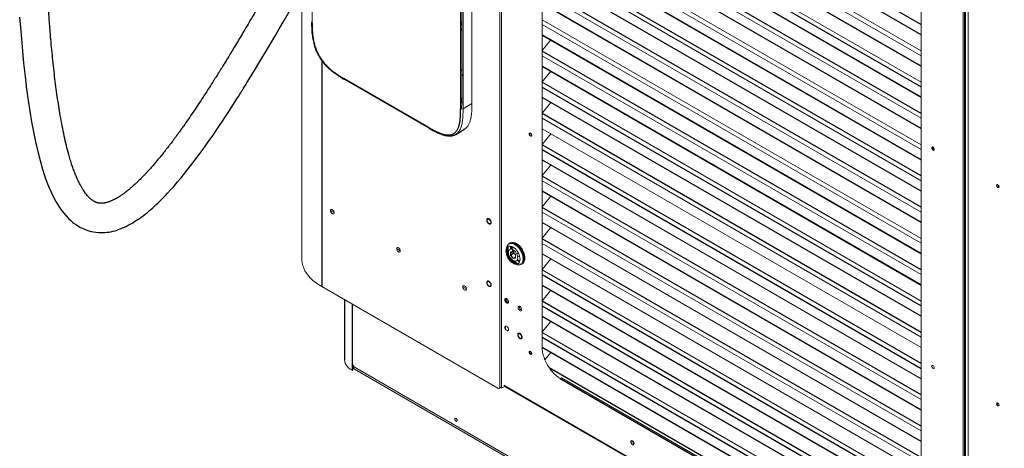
# Paper-space layout '_Isometric' of a CAD drawing. Header units: millimetres. Extents: x -1342 to 1339, y -551 to 2740.
# Tile 2 of 90: x -1337 to -179, y 234 to 738. Entities that reach past the tile are written whole.
import ezdxf

# ---------------------------------------------------------------- set-up
doc = ezdxf.new("R2010")
doc.units = ezdxf.units.MM

psp = doc.layouts.new('_Isometric')

# ---------------------------------------------------------------- linework, layer by layer
at = {"color": 144, "linetype": 'Continuous', "lineweight": 18}
for p, q in [((-772.2, 1411.8), (-772.2, 305.5)), ((-770, 1410.5), (-770, 304.5)), ((-818.3, 633), (-818.3, 1343.4)), ((-815.4, 1343.4), (-815.4, 633)), ((-805, 639.2), (-805, 1349.6)), ((-722.3, 1320.2), (-722.3, 352.6)), ((-227.4, -3.7), (-227.4, 1097.3)), ((-226, -2.9), (-226, 1096.5)), ((-225, -2.3), (-225, 1095.9)), ((-221.6, 1094), (-221.6, -7)), ((-276.8, 95.4), (-276.8, 1063)), ((-224.6, 6.8), (-224.6, 1035.9)), ((-816.8, 644.7), (-816.8, 1010.6)), ((-722.3, 977), (-276.8, 719.8)), ((-276.8, 700.9), (-722.3, 958.1)), ((-722.3, 952.5), (-276.8, 695.3)), ((-276.8, 683.2), (-722.3, 940.3)), ((-276.8, 664.1), (-722.3, 921.3)), ((-722.3, 903.4), (-276.8, 646.3)), ((-722.3, 879), (-276.8, 621.8)), ((-722.3, 866.7), (-276.8, 609.5)), ((-276.8, 590.6), (-722.3, 847.8)), ((-722.3, 842.2), (-276.8, 585)), ((-722.3, 805.5), (-276.8, 548.3)), ((-722.3, 793.2), (-276.8, 536)), ((-992.7, 779.1), (-992.7, 733.7)), ((-1004.9, 768.2), (-1004.9, 456.5)), ((-722.3, 768.7), (-276.8, 511.5)), ((-722.3, 756.4), (-276.8, 499.2)), ((-818.3, 735.1), (-816.8, 734.3)), ((-276.8, 480.3), (-722.3, 737.5)), ((-722.3, 731.9), (-276.8, 474.8)), ((-225, 737.6), (-224.6, 737.4)), ((-224.6, 736.9), (-225, 737.2)), ((-225, 737.1), (-224.6, 736.9)), ((-225, 737.1), (-224.6, 736.9)), ((-816.8, 727.2), (-818.3, 726.3)), ((-816.8, 725.5), (-818.3, 724.6)), ((-816.8, 729.1), (-816.9, 729.2)), ((-225, 728.6), (-224.6, 728.4)), ((-225, 727.4), (-224.6, 727.2)), ((-225, 723.8), (-224.6, 723.6)), ((-722.3, 701.3), (-712.3, 713.8)), ((-225, 710.8), (-224.6, 710.6)), ((-225, 707.3), (-224.6, 707.1)), ((-225, 706.5), (-224.6, 706.3)), ((-722.3, 695.2), (-276.8, 438)), ((-224.6, 705.2), (-225, 705.4)), ((-225, 704.4), (-224.6, 704.2)), ((-224.6, 703.3), (-225, 703.5)), ((-225, 702.5), (-224.6, 702.3)), ((-225, 701.6), (-224.6, 701.4)), ((-225, 700.8), (-224.6, 700.6)), ((-225, 700.4), (-224.6, 700.2)), ((-225, 691.9), (-224.6, 691.6)), ((-225, 691.4), (-224.6, 691.1)), ((-225, 690.6), (-224.6, 690.4)), ((-225, 688.3), (-224.6, 688.1)), ((-225, 688.3), (-224.6, 688.1)), ((-225, 687.1), (-224.6, 686.8)), ((-722.3, 664.6), (-712.3, 677.1)), ((-225, 674.1), (-224.6, 673.8)), ((-954.6, 667.4), (-855.6, 610.3)), ((-276.8, 406.8), (-722.3, 664)), ((-225, 670.6), (-224.6, 670.3)), ((-225, 669.8), (-224.6, 669.5)), ((-224.6, 668.4), (-225, 668.7)), ((-225, 667.7), (-224.6, 667.5)), ((-224.6, 666.5), (-225, 666.8)), ((-225, 665.8), (-224.6, 665.5)), ((-225, 664.9), (-224.6, 664.6)), ((-225, 664.1), (-224.6, 663.8)), ((-224.6, 663.4), (-225, 663.7)), ((-225, 663.6), (-224.6, 663.4)), ((-225, 655.1), (-224.6, 654.9)), ((-225, 654.6), (-224.6, 654.4)), ((-225, 653.9), (-224.6, 653.6)), ((-225, 651.6), (-224.6, 651.3)), ((-225, 651.4), (-224.6, 651.2)), ((-225, 650.3), (-224.6, 650.1)), ((-805, 639.2), (-815.4, 633)), ((-722.3, 646.1), (-276.8, 389)), ((-722.3, 627.8), (-712.3, 640.3)), ((-224.6, 637.2), (-225, 637.5)), ((-225, 637.3), (-224.6, 637.1)), ((-818.3, 633), (-818.7, 633.2)), ((-224.6, 631.7), (-225, 631.9)), ((-224.6, 629.8), (-225, 630)), ((-225, 629), (-224.6, 628.8)), ((-225, 628.1), (-224.6, 627.9)), ((-225, 626.9), (-224.6, 626.6)), ((-722.3, 621.7), (-276.8, 364.5)), ((-225, 617.1), (-224.6, 616.9)), ((-225, 614.8), (-224.6, 614.6)), ((-225, 614.8), (-224.6, 614.6)), ((-225, 613.5), (-224.6, 613.3)), ((-856, 611.2), (-856, 611.7)), ((-736.7, 604.4), (-736.7, 601.3)), ((-276.8, 352.3), (-722.3, 609.5)), ((-722.3, 609.4), (-276.8, 352.2)), ((-722.3, 591.1), (-712.3, 603.6)), ((-225, 613.4), (-224.6, 613.2)), ((-225, 600.5), (-224.6, 600.3)), ((-225, 597.1), (-224.6, 596.8)), ((-225, 596.2), (-224.6, 596)), ((-225, 594.3), (-224.6, 594.1)), ((-224.6, 593), (-225, 593.2)), ((-225, 592.3), (-224.6, 592)), ((-225, 592), (-224.6, 591.8)), ((-225, 590.6), (-224.6, 590.3)), ((-224.6, 589.9), (-225, 590.1)), ((-225, 590.1), (-224.6, 589.9)), ((-225, 590.1), (-224.6, 589.9)), ((-225, 581.6), (-224.6, 581.4)), ((-225, 581.6), (-224.6, 581.4)), ((-225, 581.1), (-224.6, 580.9)), ((-225, 580.3), (-224.6, 580.1)), ((-276.8, 315.6), (-722.3, 572.8)), ((-722.3, 572.6), (-276.8, 315.4)), ((-225, 578), (-224.6, 577.8)), ((-225, 577.9), (-224.6, 577.7)), ((-225, 576.8), (-224.6, 576.6)), ((-225, 576.6), (-224.6, 576.4)), ((-722.3, 554.3), (-712.3, 566.8)), ((-225, 563.8), (-224.6, 563.6)), ((-225, 557.6), (-224.6, 557.3)), ((-224.6, 556.3), (-225, 556.5)), ((-225, 555.7), (-224.6, 555.4)), ((-722.3, 548.2), (-276.8, 291)), ((-225, 554.6), (-224.6, 554.4)), ((-225, 553.3), (-224.6, 553.1)), ((-225, 544.8), (-224.6, 544.6)), ((-722.3, 535.9), (-276.8, 278.7)), ((-225, 542.6), (-224.6, 542.4)), ((-225, 541.3), (-224.6, 541.1)), ((-225, 538.2), (-224.6, 538)), ((-722.3, 517.5), (-712.3, 530.1)), ((-225, 525.5), (-224.6, 525.3)), ((-971.1, 513.4), (-966.9, 510.9)), ((-970.5, 511.7), (-970.5, 513)), ((-722.3, 511.4), (-276.8, 254.2)), ((-276.8, 242.1), (-722.3, 499.2)), ((-722.3, 499.1), (-276.8, 241.9)), ((-225, 507.3), (-224.6, 507.1)), ((-722.3, 480.8), (-712.3, 493.3)), ((-225, 492.8), (-224.6, 492.5)), ((-760.7, 474.4), (-760.4, 474.7)), ((-722.3, 474.6), (-276.8, 217.5)), ((-224.6, 482.2), (-225, 482.4)), ((-893.5, 468.5), (-889.2, 466.1)), ((-763.9, 470.5), (-764.6, 468)), ((-764.2, 468.8), (-764.3, 467.7)), ((-763.9, 469.5), (-764, 468)), ((-759.6, 471.5), (-759.7, 471.4)), ((-759.7, 471.4), (-759.7, 467.9)), ((-759.6, 464.6), (-756.6, 464.9)), ((-759.6, 460.6), (-759.6, 464.6)), ((-755.2, 463.1), (-759.3, 460.7)), ((-758.3, 467.9), (-758.3, 471.1)), ((-758.3, 464), (-758.3, 464.7)), ((-757.6, 470.7), (-757, 468.4)), ((-757.3, 466.3), (-757.3, 467.6)), ((-757.2, 469), (-757.2, 470.7)), ((-757, 468.4), (-756.5, 465.1)), ((-756.6, 464.9), (-753.6, 461.1)), ((-756.4, 464.6), (-756.1, 462.5)), ((-755.9, 466.8), (-755.9, 465.6)), ((-750.2, 463.1), (-752.1, 462)), ((-749.3, 469.5), (-750.7, 470.3)), ((-756.6, 456.8), (-759.6, 460.6)), ((-759.3, 460.7), (-756.5, 457.1)), ((-753.6, 457.1), (-756.6, 456.8)), ((-753.6, 458.8), (-756.5, 457.1)), ((-756.3, 457.2), (-756.2, 457)), ((-756.1, 457), (-756.3, 457.1)), ((-756.2, 457), (-756, 456.9)), ((-754.7, 457.9), (-754.9, 458)), ((-753.6, 457.2), (-754.7, 457.9)), ((-753.6, 461.1), (-753.6, 457.1)), ((-752.1, 454.6), (-749, 452.9)), ((-748.5, 454.3), (-751.3, 455.9)), ((-749, 460), (-751.2, 458.8)), ((-745.5, 461.2), (-745.5, 462.9)), ((-276.8, 205.3), (-722.3, 462.5)), ((-722.3, 462.3), (-276.8, 205.2)), ((-722.3, 444), (-712.3, 456.5)), ((-754.5, 450.3), (-751.9, 449.7)), ((-746.2, 450.8), (-747.1, 450.5)), ((-276.8, 186.3), (-722.3, 443.5)), ((-774.3, 304.3), (-981.5, 423.9)), ((-815.7, 423.6), (-811.5, 421.2)), ((-276.8, 168.6), (-722.3, 425.7)), ((-722.3, 407.3), (-712.3, 419.8)), ((-766, 408.8), (-765.9, 409.3)), ((-276.8, 131.8), (-722.3, 389)), ((-722.3, 388.8), (-276.8, 131.7)), ((-722.3, 370.5), (-712.3, 383)), ((-224.6, 384.3), (-225, 384.5)), ((-276.8, 112.8), (-722.3, 369.9)), ((-224.6, 359.4), (-225, 359.6)), ((-736.7, 347.7), (-736.7, 345.3)), ((-722.3, 352.1), (-276.9, 94.9)), ((-225, 347.9), (-224.6, 347.7)), ((-736.7, 344.9), (-736.7, 344.7)), ((-719.1, 337.8), (-712.3, 346.3)), ((-224.6, 346), (-225, 346.2)), ((-225, 337.1), (-224.6, 336.9)), ((-945.5, 325.3), (-945.8, 325.5)), ((-945.5, 325.3), (-945.5, 331.8)), ((-945.5, 331.8), (-944.3, 331.1)), ((-943.5, 326.8), (-945.5, 328)), ((-944.3, 331.1), (-944.3, 329.9)), ((-944.3, 329.9), (419.9, -457.7)), ((-943.2, 326.6), (-943.5, 326.8)), ((-943.2, 326.6), (-943.2, 327.1)), ((-943, 326.9), (424.4, -462.4)), ((-699.7, 316.7), (-701.1, 315.8)), ((-699.7, 316.7), (-296.6, 84)), ((-772.1, 305.6), (-772.2, 305.5)), ((-766.5, 306.5), (-770, 304.5)), ((-767.3, 308), (-227.4, -3.7)), ((-766.6, 306.6), (-226.8, -5.1)), ((-187.2, 287.2), (-187.2, 284.2)), ((-224.6, 247), (-225, 246.8))]:
    psp.add_line(p, q, dxfattribs=at)
at = {"color": 7, "linetype": 'Continuous', "lineweight": 25}
for p, q in [((-722.3, 989.2), (-276.8, 732.1)), ((-276.8, 719.9), (-722.3, 977.1)), ((-722.3, 940.2), (-276.8, 683)), ((-722.3, 915.7), (-276.8, 658.6)), ((-276.8, 646.4), (-722.3, 903.6)), ((-276.8, 627.4), (-722.3, 884.5)), ((-276.8, 609.6), (-722.3, 866.8)), ((-276.8, 572.9), (-722.3, 830.1)), ((-722.3, 829.9), (-276.8, 572.8)), ((-276.8, 553.9), (-722.3, 811)), ((-276.8, 536.1), (-722.3, 793.3)), ((-276.8, 517.1), (-722.3, 774.3)), ((-276.8, 499.4), (-722.3, 756.5)), ((-992.7, 733.7), (-992.3, 733.4)), ((-816.8, 731.8), (-818.3, 730.9)), ((-818.3, 726.4), (-816.8, 727.3)), ((-276.8, 462.6), (-722.3, 719.8)), ((-722.3, 719.6), (-276.8, 462.5)), ((-225, 728.1), (-224.6, 727.9)), ((-225, 725.1), (-224.6, 724.8)), ((-225, 724.9), (-224.6, 724.7)), ((-276.8, 443.6), (-722.3, 700.8)), ((-224.6, 700.2), (-225, 700.4)), ((-225, 700.4), (-224.6, 700.2)), ((-981.5, 689.6), (-981.5, 423.9)), ((-276.8, 425.9), (-722.3, 683)), ((-225, 691.9), (-224.6, 691.6)), ((-722.3, 682.9), (-276.8, 425.7)), ((-955, 668.3), (-955, 668.8)), ((-955, 668.3), (-856, 611.2)), ((-225, 663.6), (-224.6, 663.4)), ((-722.3, 658.4), (-276.8, 401.3)), ((-276.8, 389.1), (-722.3, 646.3)), ((-225, 637.3), (-224.6, 637.1)), ((-276.8, 370.1), (-722.3, 627.2)), ((-225, 630.9), (-224.6, 630.7)), ((-225, 627.5), (-224.6, 627.3)), ((-225, 618.3), (-224.6, 618.1)), ((-225, 618.3), (-224.6, 618.1)), ((-823.9, 602.8), (-813.3, 609.2)), ((-276.8, 333.3), (-722.3, 590.5)), ((-722.3, 584.9), (-276.8, 327.7)), ((-276.8, 296.6), (-722.3, 553.7)), ((-225, 553.6), (-224.6, 553.4)), ((-276.8, 278.8), (-722.3, 536)), ((-276.8, 259.8), (-722.3, 517)), ((-759.6, 475.3), (-761.1, 474.4)), ((-276.8, 223), (-722.3, 480.2)), ((-745.6, 463.1), (-746.1, 462.8)), ((-753.6, 458.5), (-754.6, 457.9)), ((-747.1, 450.2), (-745.6, 451)), ((-722.3, 437.9), (-276.8, 180.7)), ((-722.3, 425.6), (-276.8, 168.4)), ((-954.6, 408.3), (-954.6, 337.8)), ((-765.5, 406.8), (-765.5, 409.7)), ((-765.5, 406), (-765.5, 406.6)), ((-276.8, 149.5), (-722.3, 406.7)), ((-945.8, 403.2), (-945.8, 325.5)), ((-722.3, 401.1), (-276.8, 144)), ((-765.5, 373.7), (-765.5, 377.4)), ((-722.3, 364.4), (-276.8, 107.2)), ((-276.8, 95), (-722.3, 352.2)), ((-943.5, 327.3), (-943.5, 326.8)), ((-285.1, 80.8), (-714.1, 328.4)), ((-701.1, 315.8), (-298.1, 83.2)), ((-772.1, 305.6), (-772.2, 305.6))]:
    psp.add_line(p, q, dxfattribs=at)
at = {"color": 7, "linetype": 'Continuous', "lineweight": 25, "flags": 128}
for points in [[(-1336.6, 740.7), (-1335.7, 728.5), (-1334.6, 715.3), (-1333.4, 701.2), (-1331.9, 686.4), (-1330.2, 671), (-1328.4, 655.8), (-1326.6, 642.8), (-1324.7, 630.1), (-1322.6, 617.7), (-1320.4, 605.7), (-1318, 594), (-1315.4, 582.8), (-1312.6, 572.1), (-1309.6, 561.8), (-1307.6, 555.5), (-1305.7, 549.8), (-1303.7, 544.7), (-1301.9, 540), (-1300.1, 535.9), (-1298.3, 532.2), (-1296.9, 529.4), (-1295.6, 526.8), (-1294.1, 524), (-1292, 520.6), (-1290.1, 517.5), (-1288.1, 514.6), (-1286.3, 512.2), (-1284.7, 510.1), (-1281.9, 506.9), (-1279, 503.9), (-1276.2, 501.3), (-1274.5, 499.8), (-1272.4, 498.2), (-1269.9, 496.4), (-1267.2, 494.7), (-1264.9, 493.4), (-1263, 492.4), (-1261.3, 491.6), (-1259.4, 490.9), (-1257.5, 490.1), (-1255.2, 489.4), (-1252.6, 488.7), (-1249.7, 488.1), (-1247, 487.7), (-1244.1, 487.4), (-1241.4, 487.3), (-1238.9, 487.3), (-1236.5, 487.5), (-1234.1, 487.7), (-1231.8, 488), (-1229.5, 488.4), (-1227.2, 488.9), (-1224.5, 489.6), (-1222.1, 490.3), (-1219.6, 491.2), (-1217.4, 492), (-1215.6, 492.8), (-1214, 493.4), (-1212.6, 494.1), (-1211.3, 494.7), (-1210.1, 495.3), (-1209, 495.9), (-1207.5, 496.7), (-1205.8, 497.6), (-1203.7, 498.8), (-1201.4, 500.2), (-1199.1, 501.8), (-1196.3, 503.7), (-1193.8, 505.4), (-1191.6, 507.1), (-1188.9, 509.1), (-1186.5, 511), (-1184.2, 513), (-1181.9, 515), (-1180.2, 516.5), (-1178.3, 518.2), (-1176.1, 520.2), (-1173.7, 522.5), (-1171.1, 525), (-1168, 528.2), (-1165.3, 531), (-1162.8, 533.7), (-1159.1, 537.7), (-1155.1, 542.1), (-1150.9, 547), (-1146.8, 551.9), (-1141.1, 558.9), (-1135.7, 565.8), (-1130.6, 572.5), (-1125.7, 579.1), (-1120.9, 585.6), (-1118.3, 589.2), (-1115.7, 592.9), (-1112.7, 597.2), (-1109.3, 602), (-1105.6, 607.4), (-1101.6, 613.4), (-1098.2, 618.5), (-1094.5, 624), (-1090.7, 629.8), (-1087.2, 635.3), (-1084, 640.2), (-1081.4, 644.4), (-1079.5, 647.4), (-1077.9, 649.9), (-1076.6, 651.8), (-1075.7, 653.3), (-1075.3, 654), (-1074.7, 654.9), (-1073.8, 656.4), (-1072.5, 658.4), (-1070.9, 661), (-1069, 664), (-1066.3, 668.5), (-1063.1, 673.7), (-1059.4, 679.7), (-1055.3, 686.6), (-1050.6, 694.4), (-1046.3, 701.5), (-1041.7, 709.3), (-1036.7, 717.7), (-1031.4, 726.8), (-1025.7, 736.6), (-1019.7, 746.9)], [(-261.6, 585.3), (-261.7, 586), (-262, 586.7), (-262.5, 587.3), (-263, 587.7), (-263.6, 587.9), (-264, 587.8), (-264.3, 587.5), (-264.4, 586.9), (-264.3, 586.2), (-264, 585.5), (-263.6, 584.9), (-263, 584.5), (-262.5, 584.3), (-262, 584.4), (-261.7, 584.7), (-261.6, 585.3)]]:
    psp.add_lwpolyline(points, dxfattribs=at)
at = {"color": 144, "linetype": 'Continuous', "lineweight": 18, "flags": 128}
for points in [[(-818.3, 677.4), (-817.3, 677.7), (-816.8, 677.8)], [(-954.6, 667.4), (-954.6, 667.4), (-954.6, 667.4)], [(-734.7, 601.7), (-734.8, 602.4), (-735.1, 603.1), (-735.6, 603.8), (-736.1, 604.2), (-736.7, 604.4), (-737.1, 604.3), (-737.5, 603.9), (-737.6, 603.4), (-737.5, 602.7), (-737.1, 602), (-736.7, 601.4), (-736.1, 600.9), (-735.6, 600.7), (-735.1, 600.8), (-734.8, 601.2), (-734.7, 601.7)], [(-188.1, 542.9), (-188, 543.4), (-187.7, 543.8), (-187.3, 543.9), (-186.7, 543.7), (-186.2, 543.2), (-185.7, 542.6), (-185.4, 541.9), (-185.3, 541.2), (-185.4, 540.7), (-185.7, 540.3), (-186.2, 540.2), (-186.7, 540.4), (-187.3, 540.8), (-187.7, 541.5), (-188, 542.2), (-188.1, 542.9)], [(-971.2, 513.2), (-971, 514), (-970.7, 514.5), (-970.1, 514.7), (-969.4, 514.6), (-968.7, 514.2), (-968, 513.5), (-967.4, 512.6), (-967, 511.7), (-966.9, 510.8), (-967, 510), (-967.4, 509.5), (-968, 509.3), (-968.7, 509.4), (-969.4, 509.8), (-970.1, 510.5), (-970.7, 511.4), (-971, 512.3), (-971.2, 513.2)], [(-782.8, 499.4), (-782.9, 500.3), (-783.3, 501.3), (-783.9, 502.1), (-784.6, 502.8), (-785.3, 503.3), (-786, 503.4), (-786.6, 503.1), (-786.9, 502.6), (-787.1, 501.9), (-786.9, 500.9), (-786.6, 500), (-786, 499.1), (-785.3, 498.4), (-784.6, 498), (-783.9, 497.9), (-783.3, 498.1), (-782.9, 498.6), (-782.8, 499.4)], [(-761.3, 474.1), (-760.5, 474.8), (-759.3, 475.3), (-757.9, 475.5), (-756.5, 475.4), (-754.9, 475), (-753.3, 474.2)], [(-746.3, 450.6), (-746.2, 450.7), (-745.2, 451.6), (-744.4, 452.7), (-743.8, 454.1), (-743.5, 455.7), (-743.4, 457.5), (-743.6, 459.4), (-744.1, 461.5), (-744.7, 463.5), (-745.7, 465.6), (-746.8, 467.5), (-748, 469.4), (-749.4, 471), (-750.9, 472.5), (-752.5, 473.7), (-754.1, 474.6), (-755.7, 475.2), (-757.2, 475.5), (-758.6, 475.5), (-759.9, 475.1), (-761, 474.4), (-761.2, 474.2)], [(-752.6, 474.6), (-751, 473.5), (-749.5, 472.2), (-748, 470.6), (-746.7, 468.9), (-745.5, 467), (-744.5, 464.9), (-743.7, 462.9), (-743.1, 460.8), (-742.8, 458.9), (-742.7, 457), (-742.9, 455.3), (-743.4, 453.8), (-744, 452.5), (-744.9, 451.5), (-745.6, 451)], [(-893.5, 468.4), (-893.3, 469.2), (-893, 469.7), (-892.4, 469.9), (-891.7, 469.8), (-891, 469.4), (-890.3, 468.7), (-889.7, 467.8), (-889.4, 466.9), (-889.2, 465.9), (-889.4, 465.2), (-889.7, 464.7), (-890.3, 464.4), (-891, 464.5), (-891.7, 465), (-892.4, 465.7), (-893, 466.5), (-893.3, 467.5), (-893.5, 468.4)], [(-756.6, 451.3), (-755.2, 450.6), (-753.8, 450.2), (-752.5, 450.2), (-751.3, 450.4), (-750.3, 451), (-749.5, 451.9), (-748.9, 453.1), (-748.5, 454.5), (-748.4, 456.1), (-748.5, 457.8), (-748.9, 459.6), (-749.5, 461.5), (-750.3, 463.3), (-751.3, 465.1), (-752.5, 466.7), (-753.8, 468.2), (-755.2, 469.4), (-756.6, 470.4), (-758.1, 471.1), (-759.5, 471.5), (-760.8, 471.5), (-762, 471.2), (-763, 470.6), (-763.8, 469.8), (-764.4, 468.6), (-764.8, 467.2), (-764.9, 465.6), (-764.8, 463.9), (-764.4, 462.1), (-763.8, 460.2), (-763, 458.3), (-762, 456.6), (-760.8, 454.9), (-759.5, 453.5), (-758.1, 452.2), (-756.6, 451.3)], [(-755.9, 466.8), (-754.8, 465.8), (-753.7, 464.6), (-752.8, 463.2), (-752, 461.7), (-751.5, 460.2), (-751.2, 458.7), (-751.1, 457.3), (-751.3, 456), (-751.7, 455), (-752.4, 454.3), (-753.3, 453.9), (-754.3, 453.7), (-755.4, 453.9), (-756.6, 454.5), (-757.8, 455.3), (-758.9, 456.4), (-759.9, 457.7), (-760.8, 459.1), (-761.5, 460.6), (-761.9, 462.2), (-762.1, 463.6), (-762.1, 465), (-761.7, 466.1), (-761.2, 467), (-760.4, 467.6), (-759.5, 467.9), (-758.4, 467.9), (-757.3, 467.6)], [(-757.2, 461.9), (-757.7, 463), (-758.3, 464.7)], [(-755.9, 465.6), (-756, 465.3), (-756.1, 465.1), (-756.3, 465.1), (-756.6, 465.2), (-756.9, 465.4), (-757.1, 465.7), (-757.2, 466), (-757.3, 466.3)], [(-753.3, 474.2), (-751.7, 473.1), (-750.2, 471.8), (-748.7, 470.2), (-747.4, 468.5), (-746.2, 466.5), (-745.2, 464.5), (-744.4, 462.5), (-743.8, 460.4), (-743.5, 458.5), (-743.4, 456.6), (-743.6, 454.9), (-744.1, 453.4), (-744.7, 452.1), (-745.7, 451.1), (-746.8, 450.4), (-747.4, 450.2)], [(-981.5, 423.9), (-985.2, 426.2), (-988.7, 428.6), (-991.8, 431.2), (-994.7, 433.9), (-997.2, 436.7), (-999.4, 439.6), (-1001.2, 442.5), (-1002.7, 445.6), (-1003.8, 448.7), (-1004.5, 451.8), (-1004.9, 454.9), (-1004.9, 456.5)], [(-753.8, 457.1), (-754.7, 458), (-754.8, 458.1)], [(-753.3, 451.3), (-751.7, 450.6), (-751.4, 450.4)], [(-747.5, 450.1), (-747.4, 450.2), (-747.1, 450.3)], [(-782.8, 425.9), (-782.9, 426.8), (-783.3, 427.8), (-783.9, 428.7), (-784.6, 429.3), (-785.3, 429.8), (-786, 429.9), (-786.6, 429.7), (-786.9, 429.1), (-787.1, 428.4), (-786.9, 427.5), (-786.6, 426.5), (-786, 425.6), (-785.3, 424.9), (-784.6, 424.5), (-783.9, 424.4), (-783.3, 424.6), (-782.9, 425.2), (-782.8, 425.9)], [(-815.7, 423.5), (-815.6, 424.3), (-815.2, 424.8), (-814.6, 425), (-813.9, 424.9), (-813.2, 424.5), (-812.5, 423.8), (-811.9, 422.9), (-811.6, 422), (-811.5, 421), (-811.6, 420.3), (-811.9, 419.8), (-812.5, 419.5), (-813.2, 419.6), (-813.9, 420.1), (-814.6, 420.8), (-815.2, 421.6), (-815.6, 422.6), (-815.7, 423.5)], [(-766.2, 408.3), (-766.1, 409), (-765.7, 409.5), (-765.1, 409.8), (-764.4, 409.7), (-763.7, 409.2), (-763, 408.5), (-762.5, 407.7), (-762.1, 406.7), (-762, 405.8), (-762.1, 405), (-762.5, 404.5), (-763, 404.3), (-763.7, 404.4), (-764.4, 404.8), (-765.1, 405.5), (-765.7, 406.4), (-766.1, 407.3), (-766.2, 408.3)], [(-765.1, 408.9), (-765, 409.7), (-764.9, 409.8)], [(-750.6, 399.3), (-750.5, 400), (-750.1, 400.6), (-749.6, 400.8), (-748.9, 400.7), (-748.2, 400.3), (-747.5, 399.6), (-746.9, 398.7), (-746.5, 397.7), (-746.4, 396.8), (-746.5, 396.1), (-746.9, 395.5), (-747.5, 395.3), (-748.2, 395.4), (-748.9, 395.9), (-749.6, 396.5), (-750.1, 397.4), (-750.5, 398.4), (-750.6, 399.3)], [(-766.2, 376), (-766.1, 376.7), (-765.7, 377.2), (-765.1, 377.5), (-764.4, 377.4), (-763.7, 376.9), (-763, 376.2), (-762.5, 375.4), (-762.1, 374.4), (-762, 373.5), (-762.1, 372.7), (-762.5, 372.2), (-763, 372), (-763.7, 372.1), (-764.4, 372.5), (-765.1, 373.2), (-765.7, 374.1), (-766.1, 375), (-766.2, 376)], [(-750.6, 367), (-750.5, 367.7), (-750.1, 368.3), (-749.6, 368.5), (-748.9, 368.4), (-748.2, 367.9), (-747.5, 367.3), (-746.9, 366.4), (-746.5, 365.4), (-746.4, 364.5), (-746.5, 363.8), (-746.9, 363.2), (-747.5, 363), (-748.2, 363.1), (-748.9, 363.5), (-749.6, 364.2), (-750.1, 365.1), (-750.5, 366.1), (-750.6, 367)], [(-734.7, 345.1), (-734.8, 345.8), (-735.1, 346.5), (-735.6, 347.1), (-736.1, 347.5), (-736.7, 347.7), (-737.1, 347.6), (-737.5, 347.3), (-737.6, 346.7), (-737.5, 346), (-737.1, 345.3), (-736.7, 344.7), (-736.1, 344.3), (-735.6, 344.1), (-735.1, 344.2), (-734.8, 344.5), (-734.7, 345.1)], [(-737.1, 346.3), (-737.3, 347.1), (-737.3, 347.5)], [(-701.1, 315.8), (-703.5, 317.4), (-705.8, 319.2), (-708.1, 321.3), (-710.3, 323.6), (-712.4, 326.1), (-714.3, 328.8), (-716.1, 331.7), (-717.7, 334.6), (-719.1, 337.7), (-720.2, 340.7), (-721.1, 343.8), (-721.8, 346.8), (-722.2, 349.8), (-722.3, 352.6)], [(-945.8, 325.5), (-948, 326.9), (-950, 328.5), (-951.6, 330.2), (-952.9, 332), (-953.8, 333.9), (-954.4, 335.8), (-954.6, 337.8)], [(-737.3, 346.1), (-737.5, 347), (-737.5, 347.2)], [(-261.6, 328.6), (-261.7, 329.3), (-262, 330), (-262.5, 330.6), (-263, 331.1), (-263.6, 331.3), (-264, 331.2), (-264.3, 330.8), (-264.4, 330.3), (-264.3, 329.6), (-264, 328.9), (-263.6, 328.2), (-263, 327.8), (-262.5, 327.6), (-262, 327.7), (-261.7, 328.1), (-261.6, 328.6)], [(-188.1, 286.2), (-188, 286.8), (-187.7, 287.1), (-187.3, 287.2), (-186.7, 287), (-186.2, 286.6), (-185.7, 286), (-185.4, 285.3), (-185.3, 284.6), (-185.4, 284), (-185.7, 283.7), (-186.2, 283.6), (-186.7, 283.8), (-187.3, 284.2), (-187.7, 284.8), (-188, 285.5), (-188.1, 286.2)], [(-822.1, 266.4), (-822.2, 267.1), (-822.5, 267.8), (-823, 268.4), (-823.5, 268.8), (-824.1, 269), (-824.5, 268.9), (-824.9, 268.6), (-825, 268), (-824.9, 267.3), (-824.5, 266.6), (-824.1, 266), (-823.5, 265.5), (-823, 265.4), (-822.5, 265.5), (-822.2, 265.8), (-822.1, 266.4)], [(-614.8, 239.5), (-615, 240.2), (-615.3, 240.9), (-615.7, 241.5), (-616.3, 242), (-616.8, 242.1), (-617.3, 242.1), (-617.6, 241.7), (-617.7, 241.1), (-617.6, 240.5), (-617.3, 239.7), (-616.8, 239.1), (-616.3, 238.7), (-615.7, 238.5), (-615.3, 238.6), (-615, 238.9), (-614.8, 239.5)]]:
    psp.add_lwpolyline(points, dxfattribs=at)
at = {"color": 144, "linetype": 'Continuous', "lineweight": 18}
for centre, radius, start, end in [((-992.4, 734.5), 0.877, 109.2998, 248.968), ((-817.1, 729.5), 0.384, 302.0284, 328.2859), ((-817.5, 669.1), 9.52, 85.6446, 94.7599), ((-812.5, 672.6), 3.08, 162.8647, 197.1353), ((-954, 668.2), 1, 174.3177, 234.3701), ((-816.9, 635.7), 3.07, 242.5588, 298.0185), ((-855.1, 611.1), 0.951, 172.5396, 237.3708), ((-259.9, 587.9), 3.09, 183.6011, 236.3935), ((-183.6, 543.8), 3.09, 183.6011, 236.3936), ((-971, 511.8), 0.503, 311.6325, 357.3028), ((-756.7, 468.8), 7.12, 54.75, 113.9396), ((-746.8, 468.3), 16.4, 172.0646, 203.3962), ((-746.6, 468.4), 16.6, 172.2639, 203.197), ((-748.5, 468.7), 14, 170.2841, 194.8559), ((-750.7, 468.5), 8.2, 160.9281, 183.9807), ((-740.7, 470.1), 18.6, 199.2604, 206.4642), ((-742.1, 469.3), 18.7, 200.2492, 206.4572), ((-745.2, 465.6), 16.4, 216.5524, 247.976), ((-743.6, 467.2), 18.6, 217.7279, 238.669), ((-745.6, 464.2), 14.3, 225.3667, 249.4826), ((-747, 462.1), 8.19, 235.9997, 259.0808), ((-761, 408.8), 4.98, 180.5908, 245.918), ((-761.1, 408.8), 4.01, 178.7811, 254.9561), ((-761.4, 408.6), 3.41, 161.2957, 258.6989), ((-745.1, 400), 4.07, 169.4165, 250.5781), ((-733.6, 347.4), 3.87, 198.3923, 237.0309), ((-733.7, 347.3), 3.55, 196.7704, 243.2523), ((-941.2, 329.5), 3.13, 173.7012, 234.9867), ((-773.5, 305.3), 1.31, 230.7967, 9.214), ((-771.3, 306.6), 1.31, 230.7967, 9.214)]:
    psp.add_arc(centre, radius, start, end, dxfattribs=at)
at = {"color": 7, "linetype": 'Continuous', "lineweight": 25}
for points, knots in [([(-1049.6, 764.2), (-1051.6, 760.7), (-1055.6, 753.8), (-1061.3, 744), (-1066.7, 734.8), (-1071.7, 726.4), (-1076.2, 718.7), (-1080.7, 711.3), (-1084.9, 704.2), (-1088.9, 697.6), (-1092.4, 691.9), (-1095.3, 687.1), (-1097.7, 683.3), (-1099.4, 680.5), (-1100.7, 678.4), (-1101.6, 677), (-1102.1, 676.1), (-1102.6, 675.4), (-1103.3, 674.4), (-1104.3, 672.7), (-1105.8, 670.3), (-1107.6, 667.5), (-1110.8, 662.4), (-1115.3, 655.3), (-1121, 646.6), (-1126.6, 637.9), (-1132.4, 629.4), (-1138.2, 620.8), (-1143, 614), (-1146.8, 608.7), (-1149.4, 605), (-1152.1, 601.4), (-1154.5, 598), (-1156.7, 595.1), (-1158.5, 592.8), (-1159.9, 590.9), (-1161.2, 589.2), (-1162.8, 587.1), (-1164.9, 584.4), (-1167.7, 580.9), (-1170.8, 577.1), (-1174, 573.1), (-1177.3, 569.2), (-1180.5, 565.5), (-1183.6, 562), (-1186.5, 558.7), (-1189.3, 555.8), (-1191.8, 553.2), (-1194, 550.9), (-1196.2, 548.7), (-1198.6, 546.5), (-1201.3, 543.9), (-1204.4, 541.1), (-1207.9, 538.1), (-1211.3, 535.4), (-1214.6, 532.9), (-1217.6, 530.8), (-1220.4, 529), (-1222.8, 527.6), (-1225.1, 526.3), (-1227, 525.5), (-1228.5, 524.8), (-1229.8, 524.2), (-1231.3, 523.6), (-1233, 523.1), (-1234.5, 522.7), (-1235.8, 522.3), (-1237, 522.1), (-1238.1, 522), (-1239.2, 521.9), (-1240.3, 521.8), (-1241.4, 521.8), (-1242.5, 521.9), (-1243.5, 522), (-1244.5, 522.2), (-1245.4, 522.5), (-1246.2, 522.7), (-1246.9, 523), (-1247.5, 523.3), (-1248.2, 523.6), (-1249.1, 524), (-1250.1, 524.6), (-1251.1, 525.3), (-1252, 526), (-1252.8, 526.6), (-1253.5, 527.2), (-1254.3, 528), (-1255.4, 529.1), (-1256.8, 530.6), (-1258.3, 532.4), (-1259.8, 534.3), (-1260.9, 535.9), (-1261.7, 537.1), (-1262.2, 538), (-1262.8, 538.9), (-1263.4, 539.9), (-1264, 541), (-1264.8, 542.4), (-1265.7, 544), (-1266.7, 546), (-1267.9, 548.5), (-1269.5, 551.9), (-1271.3, 556.2), (-1273.2, 561.2), (-1275.1, 566.8), (-1277.1, 572.9), (-1279.3, 580.5), (-1281.7, 589.9), (-1284.3, 601), (-1286.7, 612.8), (-1288.8, 624.6), (-1290.7, 636.1), (-1292.4, 647.4), (-1294, 659.1), (-1295.5, 671.1), (-1296.9, 683.4), (-1298.2, 696), (-1299.4, 708.4), (-1300.4, 720), (-1301.2, 730.3), (-1301.9, 739.3), (-1302.4, 747.5), (-1302.9, 754.7), (-1303.3, 761), (-1303.6, 766.2), (-1303.8, 770.5), (-1304, 773.8), (-1304.2, 776.6), (-1304.3, 779.2), (-1304.4, 782), (-1304.6, 784.9), (-1304.8, 788.7), (-1305, 793.5), (-1305.2, 799.5), (-1305.5, 806.2), (-1305.8, 813.7), (-1306.1, 822), (-1306.4, 830.8), (-1306.7, 839.9), (-1307, 853), (-1307.4, 870.4), (-1307.7, 892.1), (-1307.8, 914.4), (-1307.9, 937.5), (-1307.8, 961.3), (-1307.5, 985.8), (-1307.1, 1010.8), (-1306.6, 1036.5), (-1305.9, 1062.7), (-1305.1, 1089.4), (-1304, 1119.8), (-1302.5, 1153.8), (-1300.7, 1191.6), (-1298.5, 1230.1), (-1296.1, 1269.3), (-1293.4, 1308.8), (-1290.4, 1348.7), (-1287.2, 1388.8), (-1283.6, 1429.3), (-1280.1, 1467.3), (-1276.5, 1502.9), (-1273, 1535.9), (-1269.4, 1568.9), (-1265.5, 1602), (-1262, 1631), (-1258.8, 1655.7), (-1256.2, 1675.7), (-1253.6, 1694.8), (-1251.1, 1713), (-1248.6, 1730.3), (-1246.3, 1746.5), (-1244, 1761.7), (-1241.8, 1775.9), (-1239.7, 1789.3), (-1237.7, 1801.9), (-1235.8, 1813.6), (-1234, 1824.5), (-1232.4, 1834.5), (-1230.8, 1843.8), (-1229.4, 1851.9), (-1228.2, 1858.8), (-1227.1, 1864.7), (-1226.2, 1869.8), (-1225.4, 1874.3), (-1224.8, 1877.7), (-1224.3, 1880.3), (-1223.9, 1882.7), (-1223.4, 1885.6), (-1222.7, 1889.2), (-1221.9, 1893.3), (-1221, 1898.2), (-1219.9, 1904.2), (-1218.5, 1911.4), (-1216.9, 1920.1), (-1215, 1929.7), (-1212.9, 1940.3), (-1210.6, 1951.7), (-1208.1, 1963.9), (-1205.3, 1976.9), (-1201.8, 1993.1), (-1197.5, 2012.2), (-1192.4, 2033.8), (-1187.2, 2055.2), (-1181.9, 2075.7), (-1176.6, 2095.2), (-1171.3, 2113.7), (-1165.9, 2131.8), (-1160.4, 2149.5), (-1154.9, 2165.7), (-1149.7, 2180.6), (-1144.7, 2194), (-1139.6, 2206.9), (-1134.2, 2219.4), (-1128.4, 2231.4), (-1122.2, 2243), (-1115.6, 2254.1), (-1108.6, 2264.5), (-1101.2, 2274.3), (-1095.4, 2281.4), (-1091.9, 2285), (-1091.2, 2285.8)], [0, 0, 0, 0, 0.004456, 0.00863, 0.012538, 0.016191, 0.019593, 0.022746, 0.026197, 0.02928, 0.031988, 0.034311, 0.036242, 0.037547, 0.03857, 0.039311, 0.039679, 0.039893, 0.040422, 0.041282, 0.042477, 0.044011, 0.045772, 0.050555, 0.055447, 0.060449, 0.065572, 0.070964, 0.076669, 0.079167, 0.081721, 0.084331, 0.086863, 0.089027, 0.090781, 0.092164, 0.093333, 0.094707, 0.097069, 0.099901, 0.103205, 0.106742, 0.110222, 0.113643, 0.117003, 0.1203, 0.123411, 0.126171, 0.128551, 0.131004, 0.133718, 0.136627, 0.140597, 0.144747, 0.149003, 0.153103, 0.156866, 0.160355, 0.163716, 0.166728, 0.169609, 0.171299, 0.173216, 0.175596, 0.178286, 0.180668, 0.182692, 0.184584, 0.186607, 0.188617, 0.190652, 0.192779, 0.195073, 0.196994, 0.199116, 0.201058, 0.202691, 0.204092, 0.205367, 0.206582, 0.208072, 0.209905, 0.211625, 0.213079, 0.214231, 0.21514, 0.216247, 0.217647, 0.219643, 0.221599, 0.223309, 0.224788, 0.225492, 0.226051, 0.22675, 0.227314, 0.227998, 0.228799, 0.229716, 0.230748, 0.231894, 0.233604, 0.23553, 0.237697, 0.24004, 0.242448, 0.244937, 0.248849, 0.252997, 0.257399, 0.262062, 0.266179, 0.270478, 0.274955, 0.279603, 0.284417, 0.28939, 0.294452, 0.299251, 0.303259, 0.306948, 0.310289, 0.313258, 0.315834, 0.317998, 0.319736, 0.321083, 0.322137, 0.323224, 0.324356, 0.325574, 0.326886, 0.329142, 0.331641, 0.33439, 0.33762, 0.341155, 0.344948, 0.348822, 0.352763, 0.3618, 0.371167, 0.38086, 0.390874, 0.401418, 0.412284, 0.423464, 0.434952, 0.446739, 0.458815, 0.471164, 0.487993, 0.505251, 0.522909, 0.540934, 0.559291, 0.577609, 0.596175, 0.61495, 0.633894, 0.649141, 0.664445, 0.679781, 0.695126, 0.710436, 0.720127, 0.72938, 0.738197, 0.746582, 0.754538, 0.762069, 0.768988, 0.775515, 0.781658, 0.787421, 0.792811, 0.797748, 0.802335, 0.806579, 0.810486, 0.813372, 0.816041, 0.818406, 0.820439, 0.822143, 0.82298, 0.824022, 0.825353, 0.826971, 0.828872, 0.831054, 0.833512, 0.837013, 0.84094, 0.845281, 0.850023, 0.855149, 0.860643, 0.866484, 0.87263, 0.882317, 0.89187, 0.901259, 0.910456, 0.918627, 0.926592, 0.934329, 0.941814, 0.949027, 0.954812, 0.960369, 0.965695, 0.97081, 0.97575, 0.980569, 0.985271, 0.989817, 0.994298, 0.998792, 1, 1, 1, 1]), ([(-993.4, 734.5), (-993.4, 734.4), (-993.4, 732.6), (-993.3, 729.3), (-993.2, 724.8), (-992.8, 720.7), (-992.3, 716.9), (-991.7, 713.3), (-990.9, 709.9), (-990, 706.7), (-989, 703.4), (-987.7, 700.3), (-986.2, 697.2), (-984.7, 694.3), (-983, 691.6), (-981.1, 689), (-979.1, 686.5), (-977, 684), (-974.6, 681.6), (-972, 679.3), (-969.2, 677), (-966.2, 674.7), (-962.9, 672.4), (-959.2, 670.1), (-956.4, 668.4), (-954.8, 667.4), (-954.6, 667.3)], [0, 0, 0, 0, 0.005143, 0.072209, 0.1306, 0.183014, 0.229766, 0.273869, 0.315406, 0.354603, 0.39175, 0.431059, 0.468529, 0.504616, 0.539603, 0.573964, 0.609892, 0.647155, 0.686195, 0.727434, 0.771295, 0.818207, 0.868619, 0.924643, 0.991058, 1, 1, 1, 1]), ([(-992.7, 733.7), (-992.7, 732.2), (-992.7, 730.7), (-992.7, 727.6), (-992.6, 726.1), (-992.5, 723), (-992.4, 721.4), (-992.1, 719), (-992, 718.2), (-991.8, 716.6), (-991.7, 715.7), (-991.2, 713.3), (-990.9, 711.6), (-990.1, 708.3), (-989.6, 706.6), (-988.7, 704.1), (-988.4, 703.2), (-987.8, 701.5), (-987.4, 700.7), (-986.3, 698.2), (-985.5, 696.5), (-984.1, 694.1), (-983.6, 693.3), (-982.6, 691.7), (-982, 690.9), (-980.4, 688.7), (-979.3, 687.3), (-977.5, 685.3), (-976.9, 684.7), (-975.7, 683.4), (-975.1, 682.8), (-973.2, 681), (-971.9, 679.8), (-969.4, 677.7), (-968.1, 676.7), (-965.5, 674.8), (-964.2, 673.9), (-961.6, 672.2), (-960.3, 671.4), (-957.6, 669.8), (-956.3, 669.1), (-955, 668.3)], [0, 0, 0, 0, 0.0625, 0.0625, 0.125, 0.125, 0.1875, 0.1875, 0.21875, 0.21875, 0.25, 0.25, 0.3125, 0.3125, 0.375, 0.375, 0.40625, 0.40625, 0.4375, 0.4375, 0.5, 0.5, 0.53125, 0.53125, 0.5625, 0.5625, 0.625, 0.625, 0.65625, 0.65625, 0.6875, 0.6875, 0.75, 0.75, 0.8125, 0.8125, 0.875, 0.875, 0.9375, 0.9375, 1, 1, 1, 1]), ([(-818.3, 645.6), (-818.2, 645.4), (-817.8, 643.5), (-817.4, 641.4), (-816.9, 639.6), (-816.8, 639.4)], [0, 0, 0, 0, 0.0987839, 0.9008253, 1, 1, 1, 1]), ([(-856, 611.2), (-854.7, 610.4), (-853.4, 609.7), (-850.8, 608.2), (-849.5, 607.5), (-846.8, 606.2), (-845.5, 605.6), (-843.6, 604.7), (-842.9, 604.5), (-841.6, 604), (-841, 603.8), (-839.1, 603.1), (-837.8, 602.8), (-835.3, 602.3), (-834.1, 602.2), (-832.3, 602.1), (-831.8, 602.1), (-830.6, 602.2), (-830.1, 602.3), (-828.4, 602.7), (-827.4, 603.1), (-826, 603.9), (-825.6, 604.2), (-824.7, 604.9), (-824.3, 605.2), (-823.2, 606.5), (-822.6, 607.4), (-821.7, 608.9), (-821.4, 609.5), (-821, 610.6), (-820.7, 611.2), (-820.1, 613), (-819.8, 614.3), (-819.2, 616.9), (-819, 618.2), (-818.6, 621.1), (-818.5, 622.5), (-818.4, 625.4), (-818.3, 626.9), (-818.3, 629.9), (-818.3, 631.5), (-818.3, 633)], [0, 0, 0, 0, 0.0625, 0.0625, 0.125, 0.125, 0.1875, 0.1875, 0.21875, 0.21875, 0.25, 0.25, 0.3125, 0.3125, 0.375, 0.375, 0.40625, 0.40625, 0.4375, 0.4375, 0.5, 0.5, 0.53125, 0.53125, 0.5625, 0.5625, 0.625, 0.625, 0.65625, 0.65625, 0.6875, 0.6875, 0.75, 0.75, 0.8125, 0.8125, 0.875, 0.875, 0.9375, 0.9375, 1, 1, 1, 1]), ([(-855.6, 610.2), (-855.5, 610.2), (-853.9, 609.2), (-851, 607.6), (-847.1, 605.6), (-843.6, 604), (-840.5, 602.7), (-837.6, 601.9), (-835, 601.3), (-832.5, 601), (-830.2, 600.9), (-828.2, 601.2), (-826.3, 601.7), (-824.8, 602.2), (-824, 602.7), (-823.8, 602.9)], [0, 0, 0, 0, 0.010246, 0.142754, 0.260433, 0.365462, 0.458794, 0.546279, 0.628373, 0.705223, 0.777181, 0.844806, 0.908907, 0.970511, 1, 1, 1, 1])]:
    psp.add_open_spline(points, degree=3, knots=knots, dxfattribs=at)
at = {"color": 144, "linetype": 'Continuous', "lineweight": 18}
for points, knots in [([(-816.8, 733.3), (-816.8, 733.3), (-817.3, 733.6), (-817.8, 733.9), (-818.3, 734.1)], [0, 0, 0, 0, 0.022813, 1, 1, 1, 1]), ([(-816.8, 644.7), (-816.8, 644), (-816.8, 642.5), (-816.8, 640.4), (-816.9, 638.3), (-817, 636.2), (-817.3, 634.3), (-817.5, 633.2), (-817.6, 632.7)], [0, 0, 0, 0, 0.18978, 0.348252, 0.514914, 0.694457, 0.864804, 1, 1, 1, 1]), ([(-813.4, 609.2), (-812.6, 609.8), (-810.8, 611), (-808.9, 613.8), (-807.4, 617.2), (-806.3, 620.9), (-805.5, 625.4), (-805.1, 630.8), (-805, 635.7), (-805, 638.5), (-805, 639.2)], [0, 0, 0, 0, 0.116903, 0.242326, 0.362498, 0.483147, 0.6036, 0.773414, 0.943394, 1, 1, 1, 1]), ([(-815.4, 633), (-815.4, 631), (-815.4, 627.1), (-815.7, 621.2), (-816.5, 615.5), (-817.8, 610.6), (-819.8, 606.7), (-821.8, 604.2), (-823.3, 603.2), (-823.8, 602.8)], [0, 0, 0, 0, 0.158553, 0.317387, 0.485663, 0.656402, 0.791563, 0.930092, 1, 1, 1, 1]), ([(-823.8, 602.8), (-823.9, 602.8), (-824, 602.7), (-824.2, 602.7), (-824.2, 602.6)], [0, 0, 0, 0, 0.497197, 1, 1, 1, 1]), ([(-782.3, 499.1), (-782.3, 499.2), (-782.3, 499.3), (-782.3, 499.5), (-782.4, 499.6), (-782.4, 499.8), (-782.4, 500), (-782.5, 500.2), (-782.5, 500.4), (-782.6, 500.7), (-782.7, 501), (-782.9, 501.4), (-783.1, 501.8), (-783.5, 502.3), (-784, 502.9), (-784.4, 503.3), (-784.9, 503.7), (-785.4, 503.9), (-785.9, 504), (-786.4, 504), (-786.7, 503.9), (-787, 503.7), (-787.1, 503.5), (-787.3, 503.4), (-787.4, 503.2), (-787.4, 502.9), (-787.5, 502.7), (-787.5, 502.4), (-787.5, 502.2), (-787.5, 502.1)], [0, 0, 0, 0, 0.0172769, 0.0344302, 0.0515097, 0.0685658, 0.085649, 0.1028097, 0.1200975, 0.1522516, 0.1844511, 0.2172894, 0.2501741, 0.3158091, 0.3800802, 0.4400244, 0.5000144, 0.5599587, 0.6199487, 0.6842198, 0.7498548, 0.7826931, 0.8155778, 0.8477318, 0.8799314, 0.9100752, 0.9399544, 0.9698393, 1, 1, 1, 1]), ([(-787.5, 502.1), (-787.5, 502.1), (-787.5, 502), (-787.5, 501.8), (-787.5, 501.6), (-787.5, 501.5), (-787.5, 501.3), (-787.4, 501.1), (-787.3, 500.9), (-787.3, 500.6), (-787.1, 500.2), (-787, 499.9), (-786.7, 499.5), (-786.4, 498.9), (-785.9, 498.4), (-785.4, 497.9), (-784.9, 497.6), (-784.4, 497.4), (-784, 497.3), (-783.5, 497.3), (-783.1, 497.4), (-782.9, 497.6), (-782.7, 497.7), (-782.6, 497.9), (-782.5, 498.1), (-782.4, 498.3), (-782.4, 498.6), (-782.3, 498.8), (-782.3, 499), (-782.3, 499.1)], [0, 0, 0, 0, 0.017277, 0.03443, 0.05151, 0.068566, 0.085649, 0.10281, 0.120098, 0.152252, 0.184451, 0.217289, 0.250174, 0.315809, 0.38008, 0.440024, 0.500014, 0.559959, 0.619949, 0.68422, 0.749855, 0.782693, 0.815578, 0.847732, 0.879931, 0.910075, 0.939954, 0.969839, 1, 1, 1, 1]), ([(-751.9, 449.7), (-751.5, 449.6), (-750.5, 449.4), (-749.1, 449.5), (-747.6, 450), (-746.3, 451), (-745.4, 452.5), (-744.9, 454.3), (-744.7, 456.4), (-744.9, 458.7), (-745.4, 461.2), (-746.3, 463.7), (-747.6, 466.1), (-749, 468.4), (-750.7, 470.4), (-752.6, 472.1), (-754.5, 473.4), (-756.4, 474.3), (-758.3, 474.7), (-760, 474.7), (-761.5, 474.1), (-762.7, 473.1), (-763.5, 471.9), (-763.8, 470.8), (-763.9, 470.4)], [0, 0, 0, 0, 0.02998, 0.076984, 0.123988, 0.170992, 0.217996, 0.265, 0.312004, 0.359008, 0.406012, 0.453015, 0.500019, 0.547023, 0.594027, 0.641031, 0.688035, 0.735039, 0.782043, 0.829047, 0.876051, 0.923055, 0.970059, 1, 1, 1, 1]), ([(-752.2, 450), (-751.5, 449.8), (-750.3, 449.4), (-748.6, 449.5), (-747.1, 450.1), (-745.8, 451.1), (-744.9, 452.6), (-744.3, 454.4), (-744.1, 456.5), (-744.3, 458.9), (-744.9, 461.4), (-745.8, 463.9), (-747.1, 466.4), (-748.6, 468.7), (-750.3, 470.7), (-752.2, 472.5), (-754.1, 473.8), (-756, 474.7), (-757.9, 475.1), (-759.6, 475.1), (-761.2, 474.5), (-762.4, 473.5), (-763.2, 472.2), (-763.5, 471.1), (-763.6, 470.7)], [0, 0, 0, 0, 0.046099, 0.092199, 0.138298, 0.184398, 0.230497, 0.276597, 0.322696, 0.368796, 0.414895, 0.460994, 0.507094, 0.553193, 0.599293, 0.645392, 0.691492, 0.737591, 0.78369, 0.82979, 0.875889, 0.921989, 0.968088, 1, 1, 1, 1]), ([(-764.3, 467.7), (-764.2, 466.9), (-764.2, 465.4), (-763.6, 463), (-762.7, 460.5), (-761.5, 458), (-760, 455.8), (-758.3, 453.7), (-756.4, 452), (-754.8, 450.8), (-753.8, 450.4), (-753.4, 450.3)], [0, 0, 0, 0, 0.116366, 0.232732, 0.349098, 0.465465, 0.581831, 0.698197, 0.814563, 0.930929, 1, 1, 1, 1]), ([(-764, 468), (-764, 467.2), (-763.9, 465.7), (-763.3, 463.2), (-762.4, 460.7), (-761.2, 458.2), (-759.6, 455.9), (-757.9, 453.9), (-756.1, 452.1), (-754.3, 450.9), (-753.3, 450.5), (-752.9, 450.3)], [0, 0, 0, 0, 0.115794, 0.231588, 0.347382, 0.463176, 0.57897, 0.694764, 0.810559, 0.926353, 1, 1, 1, 1]), ([(-782.3, 425.6), (-782.3, 425.7), (-782.3, 425.8), (-782.3, 426), (-782.4, 426.1), (-782.4, 426.3), (-782.4, 426.5), (-782.5, 426.7), (-782.5, 426.9), (-782.6, 427.2), (-782.7, 427.5), (-782.9, 427.9), (-783.1, 428.3), (-783.5, 428.8), (-784, 429.4), (-784.4, 429.8), (-784.9, 430.2), (-785.4, 430.4), (-785.9, 430.5), (-786.4, 430.5), (-786.7, 430.4), (-787, 430.2), (-787.1, 430.1), (-787.3, 429.9), (-787.4, 429.7), (-787.4, 429.4), (-787.5, 429.2), (-787.5, 428.9), (-787.5, 428.7), (-787.5, 428.7)], [0, 0, 0, 0, 0.0172769, 0.0344302, 0.0515097, 0.0685658, 0.085649, 0.1028097, 0.1200975, 0.1522516, 0.1844511, 0.2172894, 0.2501741, 0.3158091, 0.3800802, 0.4400244, 0.5000144, 0.5599587, 0.6199487, 0.6842198, 0.7498548, 0.7826931, 0.8155778, 0.8477318, 0.8799314, 0.9100752, 0.9399544, 0.9698393, 1, 1, 1, 1]), ([(-787.5, 428.7), (-787.5, 428.6), (-787.5, 428.5), (-787.5, 428.3), (-787.5, 428.1), (-787.5, 428), (-787.5, 427.8), (-787.4, 427.6), (-787.3, 427.4), (-787.3, 427.1), (-787.1, 426.8), (-787, 426.4), (-786.7, 426), (-786.4, 425.4), (-785.9, 424.9), (-785.4, 424.5), (-784.9, 424.1), (-784.4, 423.9), (-784, 423.8), (-783.5, 423.8), (-783.1, 423.9), (-782.9, 424.1), (-782.7, 424.2), (-782.6, 424.4), (-782.5, 424.6), (-782.4, 424.9), (-782.4, 425.1), (-782.3, 425.4), (-782.3, 425.5), (-782.3, 425.6)], [0, 0, 0, 0, 0.017277, 0.03443, 0.05151, 0.068566, 0.085649, 0.10281, 0.120098, 0.152252, 0.184451, 0.217289, 0.250174, 0.315809, 0.38008, 0.440024, 0.500014, 0.559959, 0.619949, 0.68422, 0.749855, 0.782693, 0.815578, 0.847732, 0.879931, 0.910075, 0.939954, 0.969839, 1, 1, 1, 1]), ([(-763.4, 404.3), (-763.5, 404.3), (-763.8, 404.5), (-764.3, 405), (-764.9, 405.7), (-765.4, 406.3), (-765.7, 407), (-766, 407.9), (-766.1, 408.5), (-766.1, 408.9)], [0, 0, 0, 0, 0.017286, 0.252603, 0.379279, 0.508643, 0.638007, 0.764682, 1, 1, 1, 1]), ([(-745.9, 364.2), (-745.9, 364.3), (-745.9, 364.4), (-745.9, 364.6), (-745.9, 364.7), (-746, 364.9), (-746, 365.1), (-746, 365.3), (-746.1, 365.5), (-746.2, 365.8), (-746.3, 366.1), (-746.5, 366.5), (-746.7, 366.9), (-747.1, 367.5), (-747.5, 368), (-748, 368.4), (-748.5, 368.8), (-749, 369), (-749.5, 369.1), (-750, 369.1), (-750.3, 369), (-750.6, 368.8), (-750.7, 368.7), (-750.8, 368.5), (-751, 368.3), (-751, 368), (-751.1, 367.8), (-751.1, 367.5), (-751.1, 367.3), (-751.1, 367.3)], [0, 0, 0, 0, 0.017277, 0.03443, 0.05151, 0.068566, 0.085649, 0.10281, 0.120098, 0.152252, 0.184451, 0.217289, 0.250174, 0.315809, 0.38008, 0.440024, 0.500014, 0.559959, 0.619949, 0.68422, 0.749855, 0.782693, 0.815578, 0.847732, 0.879931, 0.910075, 0.939954, 0.969839, 1, 1, 1, 1]), ([(-751.1, 367.3), (-751.1, 367.2), (-751.1, 367.1), (-751.1, 366.9), (-751.1, 366.8), (-751.1, 366.6), (-751, 366.4), (-751, 366.2), (-750.9, 366), (-750.8, 365.7), (-750.7, 365.4), (-750.6, 365), (-750.3, 364.6), (-750, 364), (-749.5, 363.5), (-749, 363.1), (-748.5, 362.7), (-748, 362.5), (-747.5, 362.4), (-747.1, 362.4), (-746.7, 362.5), (-746.5, 362.7), (-746.3, 362.8), (-746.2, 363), (-746.1, 363.2), (-746, 363.5), (-746, 363.7), (-745.9, 364), (-745.9, 364.1), (-745.9, 364.2)], [0, 0, 0, 0, 0.017277, 0.03443, 0.05151, 0.068566, 0.085649, 0.10281, 0.120098, 0.152252, 0.184451, 0.217289, 0.250174, 0.315809, 0.38008, 0.440024, 0.500014, 0.559959, 0.619949, 0.68422, 0.749855, 0.782693, 0.815578, 0.847732, 0.879931, 0.910075, 0.939954, 0.969839, 1, 1, 1, 1]), ([(-614.6, 240.3), (-614.6, 240.4), (-614.6, 240.5), (-614.7, 240.6), (-614.8, 240.8), (-614.8, 240.9), (-614.9, 241.1), (-615.1, 241.3), (-615.3, 241.7), (-615.7, 242.1), (-616, 242.4), (-616.4, 242.6), (-616.8, 242.7), (-617.1, 242.8), (-617.4, 242.7), (-617.7, 242.6), (-617.9, 242.4), (-618.1, 242), (-618.1, 241.7), (-618.1, 241.3), (-618.1, 240.9), (-618, 240.6), (-618, 240.4), (-617.9, 240.3)], [0, 0, 0, 0, 0.020146, 0.040136, 0.06005, 0.079967, 0.099967, 0.120131, 0.18508, 0.250093, 0.315043, 0.380056, 0.440011, 0.500029, 0.559984, 0.620002, 0.684951, 0.749965, 0.814914, 0.879927, 0.920044, 0.959855, 1, 1, 1, 1]), ([(-617.9, 240.3), (-617.9, 240.3), (-617.9, 240.2), (-617.8, 240), (-617.7, 239.9), (-617.7, 239.7), (-617.6, 239.6), (-617.4, 239.3), (-617.2, 239), (-616.8, 238.6), (-616.5, 238.3), (-616.1, 238.1), (-615.7, 237.9), (-615.4, 237.9), (-615.1, 237.9), (-614.8, 238.1), (-614.6, 238.3), (-614.5, 238.6), (-614.4, 239), (-614.4, 239.4), (-614.4, 239.7), (-614.5, 240), (-614.6, 240.2), (-614.6, 240.3)], [0, 0, 0, 0, 0.020146, 0.040136, 0.06005, 0.079967, 0.099967, 0.120131, 0.18508, 0.250093, 0.315043, 0.380056, 0.440011, 0.500029, 0.559984, 0.620002, 0.684951, 0.749965, 0.814914, 0.879927, 0.920044, 0.959855, 1, 1, 1, 1])]:
    psp.add_open_spline(points, degree=3, knots=knots, dxfattribs=at)

doc.saveas('drawing.dxf')
